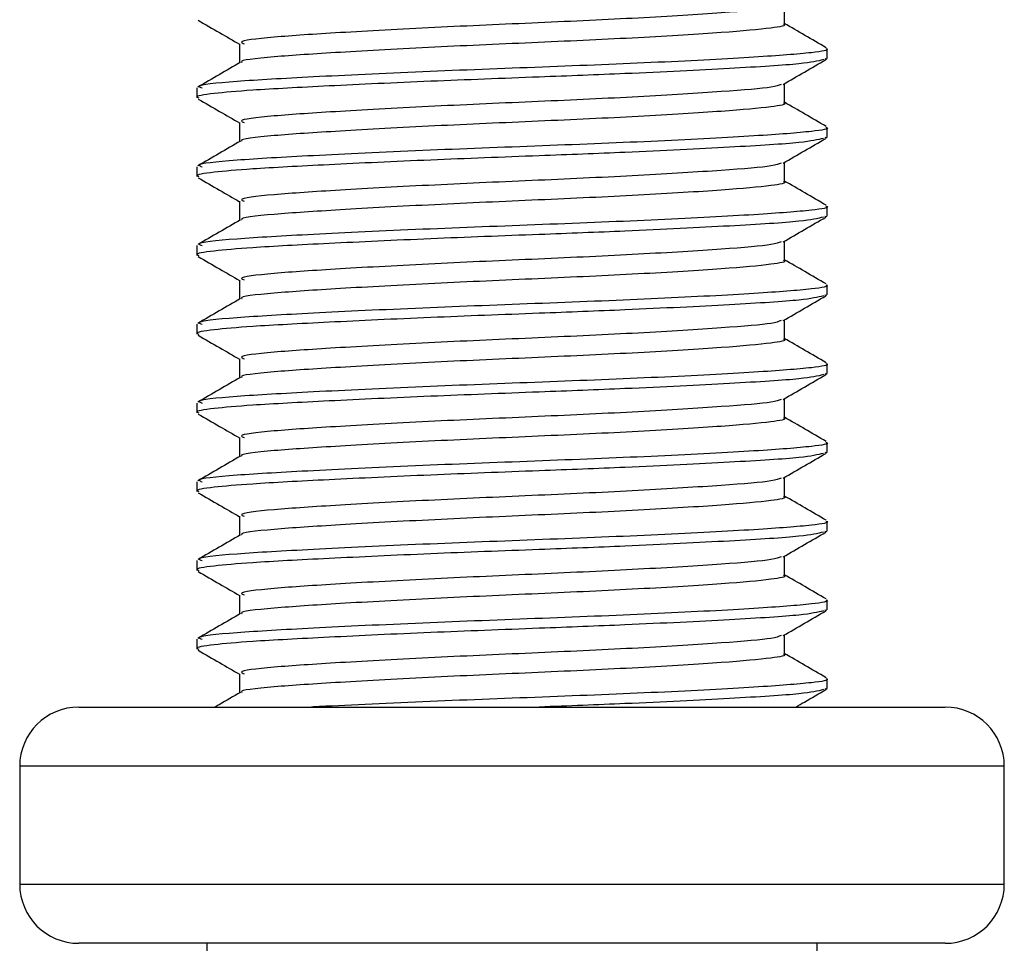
# Model space of a CAD drawing. Header units: millimetres. Extents: x 0 to 420, y 0 to 297.
# Tile 29 of 35: x 277.28 to 278.53, y 208.38 to 209.56. Entities that reach past the tile are written whole.
import ezdxf

# ---------------------------------------------------------------- set-up
doc = ezdxf.new("R2010")
doc.units = ezdxf.units.MM

msp = doc.modelspace()

# ---------------------------------------------------------------- linework, layer by layer
at = {"color": 7, "linetype": 'Continuous', "lineweight": 25}
for p, q in [((278.2493, 209.55057), (278.2493, 209.57495)), ((277.55756, 209.52557), (277.55756, 209.50129)), ((278.30343, 209.50684), (278.30343, 209.51935)), ((278.30071, 209.50684), (278.30309, 209.50617)), ((277.50343, 209.46939), (277.50343, 209.45686)), ((278.2493, 209.45057), (278.2493, 209.47495)), ((277.55756, 209.42557), (277.55756, 209.40129)), ((278.30343, 209.40684), (278.30343, 209.41935)), ((278.30071, 209.40684), (278.30309, 209.40617)), ((277.50343, 209.36939), (277.50343, 209.35686)), ((278.2493, 209.35057), (278.2493, 209.37495)), ((277.55756, 209.32557), (277.55756, 209.30129)), ((278.30343, 209.30684), (278.30343, 209.31935)), ((278.30071, 209.30684), (278.30309, 209.30617)), ((277.50343, 209.26939), (277.50343, 209.25686)), ((278.2493, 209.25057), (278.2493, 209.27495)), ((277.55756, 209.22557), (277.55756, 209.20129)), ((278.30343, 209.20684), (278.30343, 209.21935)), ((278.30071, 209.20684), (278.30309, 209.20617)), ((277.50343, 209.16939), (277.50343, 209.15686)), ((278.2493, 209.15057), (278.2493, 209.17495)), ((277.55756, 209.12557), (277.55756, 209.10129)), ((278.30343, 209.10684), (278.30343, 209.11935)), ((278.30071, 209.10684), (278.30309, 209.10617)), ((277.50343, 209.06939), (277.50343, 209.05686)), ((278.2493, 209.05057), (278.2493, 209.07495)), ((277.55756, 209.02557), (277.55756, 209.00129)), ((278.30343, 209.00684), (278.30343, 209.01935)), ((278.30071, 209.00684), (278.30309, 209.00617)), ((277.50343, 208.96939), (277.50343, 208.95686)), ((278.2493, 208.95057), (278.2493, 208.97495)), ((277.55756, 208.92557), (277.55756, 208.90129)), ((278.30343, 208.90684), (278.30343, 208.91935)), ((278.30071, 208.90684), (278.30309, 208.90617)), ((277.50343, 208.86939), (277.50343, 208.85686)), ((278.2493, 208.85057), (278.2493, 208.87495)), ((277.55756, 208.82557), (277.55756, 208.80129)), ((278.30343, 208.80684), (278.30343, 208.81935)), ((278.30071, 208.80684), (278.30309, 208.80617)), ((277.50343, 208.76939), (277.50343, 208.75686)), ((278.2493, 208.75057), (278.2493, 208.77495)), ((277.55756, 208.72557), (277.55756, 208.70129)), ((278.30343, 208.70684), (278.30343, 208.71935)), ((278.30071, 208.70684), (278.30309, 208.70617)), ((277.35343, 208.68329), (278.45343, 208.68329)), ((277.27843, 208.60829), (277.27843, 208.45829)), ((277.28078, 208.60829), (277.27843, 208.60829)), ((278.52843, 208.60829), (277.28078, 208.60829)), ((278.52843, 208.45829), (278.52843, 208.60829)), ((277.27843, 208.45829), (278.52843, 208.45829)), ((278.45343, 208.38329), (277.35343, 208.38329)), ((277.51593, 208.38329), (277.51593, 208.23329)), ((278.29093, 208.23329), (278.29093, 208.38329))]:
    msp.add_line(p, q, dxfattribs=at)
for centre, start, end in [((277.35343, 208.60829), 90, 180), ((278.45343, 208.60829), 0, 90), ((277.35343, 208.45829), 180, 270), ((278.45343, 208.45829), 270, 0)]:
    msp.add_arc(centre, 0.075, start, end, dxfattribs=at)
for points, knots in [([(278.24497, 209.57401), (278.24194, 209.57282), (278.23365, 209.56958), (278.17366, 209.56486), (278.06882, 209.55815), (277.93759, 209.55217), (277.80198, 209.54628), (277.68072, 209.53955), (277.59576, 209.53397), (277.55474, 209.52905), (277.56159, 209.52627), (277.56323, 209.52561)], [0, 0, 0, 0, 0.0720147, 0.1963527, 0.3258129, 0.4521154, 0.5780097, 0.7075456, 0.8320575, 0.9599935, 1, 1, 1, 1]), ([(277.50497, 209.5554), (277.51402, 209.55016), (277.53155, 209.54001), (277.54908, 209.52986), (277.55756, 209.52495)], [0, 0, 0, 0, 0.5163558, 1, 1, 1, 1]), ([(278.24813, 209.55058), (278.24851, 209.55044), (278.25328, 209.54869), (278.23251, 209.54495), (278.17536, 209.53985), (278.06837, 209.53316), (277.93769, 209.52717), (277.80203, 209.52128), (277.68044, 209.51455), (277.5968, 209.50897), (277.55618, 209.50452), (277.56063, 209.5022), (277.56101, 209.502)], [0, 0, 0, 0, 0.0082578, 0.1034691, 0.2273249, 0.356283, 0.4820958, 0.6075018, 0.7365354, 0.8605644, 0.9880043, 1, 1, 1, 1]), ([(278.30244, 209.52052), (278.29339, 209.52576), (278.27567, 209.53601), (278.25796, 209.54627), (278.2493, 209.55129)], [0, 0, 0, 0, 0.5112595, 1, 1, 1, 1]), ([(278.30203, 209.51935), (278.30249, 209.5192), (278.30803, 209.51745), (278.28402, 209.5137), (278.21792, 209.5086), (278.09418, 209.50191), (277.94307, 209.49592), (277.78608, 209.49003), (277.64587, 209.4833), (277.54763, 209.47772), (277.50021, 209.47282), (277.50808, 209.47004), (277.50993, 209.46939)], [0, 0, 0, 0, 0.0083406, 0.101003, 0.2215465, 0.34705, 0.469496, 0.5915465, 0.7171234, 0.8378352, 0.9618629, 1, 1, 1, 1]), ([(278.2987, 209.50542), (278.29159, 209.50364), (278.27638, 209.49983), (278.18444, 209.49422), (278.0637, 209.48808), (277.92979, 209.48297), (277.7967, 209.47793), (277.66779, 209.47188), (277.57412, 209.4669), (277.52179, 209.46239), (277.50028, 209.45895), (277.50503, 209.45714), (277.50576, 209.45686)], [0, 0, 0, 0, 0.1103215, 0.235792, 0.3649147, 0.4567307, 0.5705852, 0.6879779, 0.8017099, 0.8909074, 0.9831729, 1, 1, 1, 1]), ([(277.55874, 209.50198), (277.54969, 209.49673), (277.53158, 209.48624), (277.51347, 209.47576), (277.50442, 209.47052)], [0, 0, 0, 0, 0.4998987, 1, 1, 1, 1]), ([(278.24759, 209.47396), (278.25664, 209.4792), (278.27473, 209.48968), (278.29284, 209.50016), (278.30189, 209.5054)], [0, 0, 0, 0, 0.4999098, 1, 1, 1, 1]), ([(278.24497, 209.47401), (278.24194, 209.47282), (278.23365, 209.46958), (278.17366, 209.46486), (278.06882, 209.45815), (277.93759, 209.45217), (277.80198, 209.44628), (277.68072, 209.43955), (277.59576, 209.43397), (277.55474, 209.42905), (277.56159, 209.42627), (277.56323, 209.42561)], [0, 0, 0, 0, 0.0720147, 0.1963527, 0.3258129, 0.4521154, 0.5780097, 0.7075456, 0.8320575, 0.9599935, 1, 1, 1, 1]), ([(277.50497, 209.4554), (277.51402, 209.45016), (277.53155, 209.44001), (277.54908, 209.42986), (277.55756, 209.42495)], [0, 0, 0, 0, 0.5163558, 1, 1, 1, 1]), ([(278.24813, 209.45058), (278.24851, 209.45044), (278.25328, 209.44869), (278.23251, 209.44495), (278.17536, 209.43985), (278.06837, 209.43316), (277.93769, 209.42717), (277.80203, 209.42128), (277.68044, 209.41455), (277.5968, 209.40897), (277.55618, 209.40452), (277.56063, 209.4022), (277.56101, 209.402)], [0, 0, 0, 0, 0.0082578, 0.1034691, 0.2273249, 0.356283, 0.4820958, 0.6075018, 0.7365354, 0.8605644, 0.9880043, 1, 1, 1, 1]), ([(278.30244, 209.42052), (278.29339, 209.42576), (278.27567, 209.43601), (278.25796, 209.44627), (278.2493, 209.45129)], [0, 0, 0, 0, 0.5112595, 1, 1, 1, 1]), ([(278.30203, 209.41935), (278.30249, 209.4192), (278.30803, 209.41745), (278.28402, 209.4137), (278.21792, 209.4086), (278.09418, 209.40191), (277.94307, 209.39592), (277.78608, 209.39003), (277.64587, 209.3833), (277.54763, 209.37772), (277.50021, 209.37282), (277.50808, 209.37004), (277.50993, 209.36939)], [0, 0, 0, 0, 0.0083406, 0.101003, 0.2215465, 0.34705, 0.469496, 0.5915465, 0.7171234, 0.8378352, 0.9618629, 1, 1, 1, 1]), ([(278.2987, 209.40542), (278.29159, 209.40364), (278.27638, 209.39983), (278.18444, 209.39422), (278.0637, 209.38808), (277.92979, 209.38297), (277.7967, 209.37793), (277.66779, 209.37188), (277.57412, 209.3669), (277.52179, 209.36239), (277.50028, 209.35895), (277.50503, 209.35714), (277.50576, 209.35686)], [0, 0, 0, 0, 0.1103215, 0.235792, 0.3649147, 0.4567307, 0.5705852, 0.6879779, 0.8017099, 0.8909074, 0.9831729, 1, 1, 1, 1]), ([(277.55874, 209.40198), (277.54969, 209.39673), (277.53158, 209.38624), (277.51347, 209.37576), (277.50442, 209.37052)], [0, 0, 0, 0, 0.4998987, 1, 1, 1, 1]), ([(278.24759, 209.37396), (278.25664, 209.3792), (278.27473, 209.38968), (278.29284, 209.40016), (278.30189, 209.4054)], [0, 0, 0, 0, 0.4999098, 1, 1, 1, 1]), ([(278.24497, 209.37401), (278.24194, 209.37282), (278.23365, 209.36958), (278.17366, 209.36486), (278.06882, 209.35815), (277.93759, 209.35217), (277.80198, 209.34628), (277.68072, 209.33955), (277.59576, 209.33397), (277.55474, 209.32905), (277.56159, 209.32627), (277.56323, 209.32561)], [0, 0, 0, 0, 0.0720147, 0.1963527, 0.3258129, 0.4521154, 0.5780097, 0.7075456, 0.8320575, 0.9599935, 1, 1, 1, 1]), ([(277.50497, 209.3554), (277.51402, 209.35016), (277.53155, 209.34001), (277.54908, 209.32986), (277.55756, 209.32495)], [0, 0, 0, 0, 0.5163558, 1, 1, 1, 1]), ([(278.24813, 209.35058), (278.24851, 209.35044), (278.25328, 209.34869), (278.23251, 209.34495), (278.17536, 209.33985), (278.06837, 209.33316), (277.93769, 209.32717), (277.80203, 209.32128), (277.68044, 209.31455), (277.5968, 209.30897), (277.55618, 209.30452), (277.56063, 209.3022), (277.56101, 209.302)], [0, 0, 0, 0, 0.0082578, 0.1034691, 0.2273249, 0.356283, 0.4820958, 0.6075018, 0.7365354, 0.8605644, 0.9880043, 1, 1, 1, 1]), ([(278.30244, 209.32052), (278.29339, 209.32576), (278.27567, 209.33601), (278.25796, 209.34627), (278.2493, 209.35129)], [0, 0, 0, 0, 0.5112595, 1, 1, 1, 1]), ([(278.30203, 209.31935), (278.30249, 209.3192), (278.30803, 209.31745), (278.28402, 209.3137), (278.21792, 209.3086), (278.09418, 209.30191), (277.94307, 209.29592), (277.78608, 209.29003), (277.64587, 209.2833), (277.54763, 209.27772), (277.50021, 209.27282), (277.50808, 209.27004), (277.50993, 209.26939)], [0, 0, 0, 0, 0.0083406, 0.101003, 0.2215465, 0.34705, 0.469496, 0.5915465, 0.7171234, 0.8378352, 0.9618629, 1, 1, 1, 1]), ([(278.2987, 209.30542), (278.29159, 209.30364), (278.27638, 209.29983), (278.18444, 209.29422), (278.0637, 209.28808), (277.92979, 209.28297), (277.7967, 209.27793), (277.66779, 209.27188), (277.57412, 209.2669), (277.52179, 209.26239), (277.50028, 209.25895), (277.50503, 209.25714), (277.50576, 209.25686)], [0, 0, 0, 0, 0.1103215, 0.235792, 0.3649147, 0.4567307, 0.5705852, 0.6879779, 0.8017099, 0.8909074, 0.9831729, 1, 1, 1, 1]), ([(277.55874, 209.30198), (277.54969, 209.29673), (277.53158, 209.28624), (277.51347, 209.27576), (277.50442, 209.27052)], [0, 0, 0, 0, 0.4998987, 1, 1, 1, 1]), ([(278.24759, 209.27396), (278.25664, 209.2792), (278.27473, 209.28968), (278.29284, 209.30016), (278.30189, 209.3054)], [0, 0, 0, 0, 0.4999098, 1, 1, 1, 1]), ([(278.24497, 209.27401), (278.24194, 209.27282), (278.23365, 209.26958), (278.17366, 209.26486), (278.06882, 209.25815), (277.93759, 209.25217), (277.80198, 209.24628), (277.68072, 209.23955), (277.59576, 209.23397), (277.55474, 209.22905), (277.56159, 209.22627), (277.56323, 209.22561)], [0, 0, 0, 0, 0.0720147, 0.1963527, 0.3258129, 0.4521154, 0.5780097, 0.7075456, 0.8320575, 0.9599935, 1, 1, 1, 1]), ([(277.50497, 209.2554), (277.51402, 209.25016), (277.53155, 209.24001), (277.54908, 209.22986), (277.55756, 209.22495)], [0, 0, 0, 0, 0.5163558, 1, 1, 1, 1]), ([(278.24813, 209.25058), (278.24851, 209.25044), (278.25328, 209.24869), (278.23251, 209.24495), (278.17536, 209.23985), (278.06837, 209.23316), (277.93769, 209.22717), (277.80203, 209.22128), (277.68044, 209.21455), (277.5968, 209.20897), (277.55618, 209.20452), (277.56063, 209.2022), (277.56101, 209.202)], [0, 0, 0, 0, 0.0082578, 0.1034691, 0.2273249, 0.356283, 0.4820958, 0.6075018, 0.7365354, 0.8605644, 0.9880043, 1, 1, 1, 1]), ([(278.30244, 209.22052), (278.29339, 209.22576), (278.27567, 209.23601), (278.25796, 209.24627), (278.2493, 209.25129)], [0, 0, 0, 0, 0.51125952, 1, 1, 1, 1]), ([(278.30203, 209.21935), (278.30249, 209.2192), (278.30803, 209.21745), (278.28402, 209.2137), (278.21792, 209.2086), (278.09418, 209.20191), (277.94307, 209.19592), (277.78608, 209.19003), (277.64587, 209.1833), (277.54763, 209.17772), (277.50021, 209.17282), (277.50808, 209.17004), (277.50993, 209.16939)], [0, 0, 0, 0, 0.0083406, 0.101003, 0.2215465, 0.34705, 0.469496, 0.5915465, 0.7171234, 0.8378352, 0.9618629, 1, 1, 1, 1]), ([(278.2987, 209.20542), (278.29159, 209.20364), (278.27638, 209.19983), (278.18444, 209.19422), (278.0637, 209.18808), (277.92979, 209.18297), (277.7967, 209.17793), (277.66779, 209.17188), (277.57412, 209.1669), (277.52179, 209.16239), (277.50028, 209.15895), (277.50503, 209.15714), (277.50576, 209.15686)], [0, 0, 0, 0, 0.1103215, 0.235792, 0.3649147, 0.4567307, 0.5705852, 0.6879779, 0.8017099, 0.8909074, 0.9831729, 1, 1, 1, 1]), ([(277.55874, 209.20198), (277.54969, 209.19673), (277.53158, 209.18624), (277.51347, 209.17576), (277.50442, 209.17052)], [0, 0, 0, 0, 0.4998987, 1, 1, 1, 1]), ([(278.24759, 209.17396), (278.25664, 209.1792), (278.27473, 209.18968), (278.29284, 209.20016), (278.30189, 209.2054)], [0, 0, 0, 0, 0.4999098, 1, 1, 1, 1]), ([(278.24497, 209.17401), (278.24194, 209.17282), (278.23365, 209.16958), (278.17366, 209.16486), (278.06882, 209.15815), (277.93759, 209.15217), (277.80198, 209.14628), (277.68072, 209.13955), (277.59576, 209.13397), (277.55474, 209.12905), (277.56159, 209.12627), (277.56323, 209.12561)], [0, 0, 0, 0, 0.07201471, 0.19635274, 0.32581288, 0.45211544, 0.57800969, 0.70754555, 0.83205746, 0.95999345, 1, 1, 1, 1]), ([(277.50497, 209.1554), (277.51402, 209.15016), (277.53155, 209.14001), (277.54908, 209.12986), (277.55756, 209.12495)], [0, 0, 0, 0, 0.5163558, 1, 1, 1, 1]), ([(278.24813, 209.15058), (278.24851, 209.15044), (278.25328, 209.14869), (278.23251, 209.14495), (278.17536, 209.13985), (278.06837, 209.13316), (277.93769, 209.12717), (277.80203, 209.12128), (277.68044, 209.11455), (277.5968, 209.10897), (277.55618, 209.10452), (277.56063, 209.1022), (277.56101, 209.102)], [0, 0, 0, 0, 0.00825778, 0.10346905, 0.22732491, 0.35628301, 0.48209578, 0.60750183, 0.73653536, 0.86056442, 0.9880043, 1, 1, 1, 1]), ([(278.30244, 209.12052), (278.29339, 209.12576), (278.27567, 209.13601), (278.25796, 209.14627), (278.2493, 209.15129)], [0, 0, 0, 0, 0.5112595, 1, 1, 1, 1]), ([(278.30203, 209.11935), (278.30249, 209.1192), (278.30803, 209.11745), (278.28402, 209.1137), (278.21792, 209.1086), (278.09418, 209.10191), (277.94307, 209.09592), (277.78608, 209.09003), (277.64587, 209.0833), (277.54763, 209.07772), (277.50021, 209.07282), (277.50808, 209.07004), (277.50993, 209.06939)], [0, 0, 0, 0, 0.0083406, 0.101003, 0.2215465, 0.34705, 0.469496, 0.5915465, 0.7171234, 0.8378352, 0.9618629, 1, 1, 1, 1]), ([(278.2987, 209.10542), (278.29159, 209.10364), (278.27638, 209.09983), (278.18444, 209.09422), (278.0637, 209.08808), (277.92979, 209.08297), (277.7967, 209.07793), (277.66779, 209.07188), (277.57412, 209.0669), (277.52179, 209.06239), (277.50028, 209.05895), (277.50503, 209.05714), (277.50576, 209.05686)], [0, 0, 0, 0, 0.1103215, 0.235792, 0.3649147, 0.4567307, 0.5705852, 0.6879779, 0.8017099, 0.8909074, 0.9831729, 1, 1, 1, 1]), ([(277.55874, 209.10198), (277.54969, 209.09673), (277.53158, 209.08624), (277.51347, 209.07576), (277.50442, 209.07052)], [0, 0, 0, 0, 0.4998987, 1, 1, 1, 1]), ([(278.24759, 209.07396), (278.25664, 209.0792), (278.27473, 209.08968), (278.29284, 209.10016), (278.30189, 209.1054)], [0, 0, 0, 0, 0.4999098, 1, 1, 1, 1]), ([(278.24497, 209.07401), (278.24194, 209.07282), (278.23365, 209.06958), (278.17366, 209.06486), (278.06882, 209.05815), (277.93759, 209.05217), (277.80198, 209.04628), (277.68072, 209.03955), (277.59576, 209.03397), (277.55474, 209.02905), (277.56159, 209.02627), (277.56323, 209.02561)], [0, 0, 0, 0, 0.0720147, 0.1963527, 0.3258129, 0.4521154, 0.5780097, 0.7075456, 0.8320575, 0.9599935, 1, 1, 1, 1]), ([(277.50497, 209.0554), (277.51402, 209.05016), (277.53155, 209.04001), (277.54908, 209.02986), (277.55756, 209.02495)], [0, 0, 0, 0, 0.5163558, 1, 1, 1, 1]), ([(278.24813, 209.05058), (278.24851, 209.05044), (278.25328, 209.04869), (278.23251, 209.04495), (278.17536, 209.03985), (278.06837, 209.03316), (277.93769, 209.02717), (277.80203, 209.02128), (277.68044, 209.01455), (277.5968, 209.00897), (277.55618, 209.00452), (277.56063, 209.0022), (277.56101, 209.002)], [0, 0, 0, 0, 0.0082578, 0.1034691, 0.2273249, 0.356283, 0.4820958, 0.6075018, 0.7365354, 0.8605644, 0.9880043, 1, 1, 1, 1]), ([(278.30244, 209.02052), (278.29339, 209.02576), (278.27567, 209.03601), (278.25796, 209.04627), (278.2493, 209.05129)], [0, 0, 0, 0, 0.5112595, 1, 1, 1, 1]), ([(278.30203, 209.01935), (278.30249, 209.0192), (278.30803, 209.01745), (278.28402, 209.0137), (278.21792, 209.0086), (278.09418, 209.00191), (277.94307, 208.99592), (277.78608, 208.99003), (277.64587, 208.9833), (277.54763, 208.97772), (277.50021, 208.97282), (277.50808, 208.97004), (277.50993, 208.96939)], [0, 0, 0, 0, 0.0083406, 0.101003, 0.2215465, 0.34705, 0.469496, 0.5915465, 0.7171234, 0.8378352, 0.9618629, 1, 1, 1, 1]), ([(278.2987, 209.00542), (278.29159, 209.00364), (278.27638, 208.99983), (278.18444, 208.99422), (278.0637, 208.98808), (277.92979, 208.98297), (277.7967, 208.97793), (277.66779, 208.97188), (277.57412, 208.9669), (277.52179, 208.96239), (277.50028, 208.95895), (277.50503, 208.95714), (277.50576, 208.95686)], [0, 0, 0, 0, 0.1103215, 0.235792, 0.3649147, 0.4567307, 0.5705852, 0.6879779, 0.8017099, 0.8909074, 0.9831729, 1, 1, 1, 1]), ([(277.55874, 209.00198), (277.54969, 208.99673), (277.53158, 208.98624), (277.51347, 208.97576), (277.50442, 208.97052)], [0, 0, 0, 0, 0.4998987, 1, 1, 1, 1]), ([(278.24759, 208.97396), (278.25664, 208.9792), (278.27473, 208.98968), (278.29284, 209.00016), (278.30189, 209.0054)], [0, 0, 0, 0, 0.4999098, 1, 1, 1, 1]), ([(278.24497, 208.97401), (278.24194, 208.97282), (278.23365, 208.96958), (278.17366, 208.96486), (278.06882, 208.95815), (277.93759, 208.95217), (277.80198, 208.94628), (277.68072, 208.93955), (277.59576, 208.93397), (277.55474, 208.92905), (277.56159, 208.92627), (277.56323, 208.92561)], [0, 0, 0, 0, 0.0720147, 0.1963527, 0.3258129, 0.4521154, 0.5780097, 0.7075456, 0.8320575, 0.9599935, 1, 1, 1, 1]), ([(277.50497, 208.9554), (277.51402, 208.95016), (277.53155, 208.94001), (277.54908, 208.92986), (277.55756, 208.92495)], [0, 0, 0, 0, 0.5163558, 1, 1, 1, 1]), ([(278.24813, 208.95058), (278.24851, 208.95044), (278.25328, 208.94869), (278.23251, 208.94495), (278.17536, 208.93985), (278.06837, 208.93316), (277.93769, 208.92717), (277.80203, 208.92128), (277.68044, 208.91455), (277.5968, 208.90897), (277.55618, 208.90452), (277.56063, 208.9022), (277.56101, 208.902)], [0, 0, 0, 0, 0.00825778, 0.10346905, 0.22732491, 0.35628301, 0.48209578, 0.60750183, 0.73653536, 0.86056442, 0.9880043, 1, 1, 1, 1]), ([(278.30244, 208.92052), (278.29339, 208.92576), (278.27567, 208.93601), (278.25796, 208.94627), (278.2493, 208.95129)], [0, 0, 0, 0, 0.5112595, 1, 1, 1, 1]), ([(278.30203, 208.91935), (278.30249, 208.9192), (278.30803, 208.91745), (278.28402, 208.9137), (278.21792, 208.9086), (278.09418, 208.90191), (277.94307, 208.89592), (277.78608, 208.89003), (277.64587, 208.8833), (277.54763, 208.87772), (277.50021, 208.87282), (277.50808, 208.87004), (277.50993, 208.86939)], [0, 0, 0, 0, 0.00834062, 0.10100303, 0.22154645, 0.34705005, 0.46949598, 0.59154649, 0.71712341, 0.83783522, 0.96186295, 1, 1, 1, 1]), ([(278.2987, 208.90542), (278.29159, 208.90364), (278.27638, 208.89983), (278.18444, 208.89422), (278.0637, 208.88808), (277.92979, 208.88297), (277.7967, 208.87793), (277.66779, 208.87188), (277.57412, 208.8669), (277.52179, 208.86239), (277.50028, 208.85895), (277.50503, 208.85714), (277.50576, 208.85686)], [0, 0, 0, 0, 0.1103215, 0.235792, 0.3649147, 0.4567307, 0.5705852, 0.6879779, 0.8017099, 0.8909074, 0.9831729, 1, 1, 1, 1]), ([(277.55874, 208.90198), (277.54969, 208.89673), (277.53158, 208.88624), (277.51347, 208.87576), (277.50442, 208.87052)], [0, 0, 0, 0, 0.4998987, 1, 1, 1, 1]), ([(278.24759, 208.87396), (278.25664, 208.8792), (278.27473, 208.88968), (278.29284, 208.90016), (278.30189, 208.9054)], [0, 0, 0, 0, 0.4999098, 1, 1, 1, 1]), ([(278.24497, 208.87401), (278.24194, 208.87282), (278.23365, 208.86958), (278.17366, 208.86486), (278.06882, 208.85815), (277.93759, 208.85217), (277.80198, 208.84628), (277.68072, 208.83955), (277.59576, 208.83397), (277.55474, 208.82905), (277.56159, 208.82627), (277.56323, 208.82561)], [0, 0, 0, 0, 0.0720147, 0.1963527, 0.3258129, 0.4521154, 0.5780097, 0.7075456, 0.8320575, 0.9599935, 1, 1, 1, 1]), ([(277.50497, 208.8554), (277.51402, 208.85016), (277.53155, 208.84001), (277.54908, 208.82986), (277.55756, 208.82495)], [0, 0, 0, 0, 0.5163558, 1, 1, 1, 1]), ([(278.24813, 208.85058), (278.24851, 208.85044), (278.25328, 208.84869), (278.23251, 208.84495), (278.17536, 208.83985), (278.06837, 208.83316), (277.93769, 208.82717), (277.80203, 208.82128), (277.68044, 208.81455), (277.5968, 208.80897), (277.55618, 208.80452), (277.56063, 208.8022), (277.56101, 208.802)], [0, 0, 0, 0, 0.0082578, 0.1034691, 0.2273249, 0.356283, 0.4820958, 0.6075018, 0.7365354, 0.8605644, 0.9880043, 1, 1, 1, 1]), ([(278.30244, 208.82052), (278.29339, 208.82576), (278.27567, 208.83601), (278.25796, 208.84627), (278.2493, 208.85129)], [0, 0, 0, 0, 0.5112595, 1, 1, 1, 1]), ([(278.30203, 208.81935), (278.30249, 208.8192), (278.30803, 208.81745), (278.28402, 208.8137), (278.21792, 208.8086), (278.09418, 208.80191), (277.94307, 208.79592), (277.78608, 208.79003), (277.64587, 208.7833), (277.54763, 208.77772), (277.50021, 208.77282), (277.50808, 208.77004), (277.50993, 208.76939)], [0, 0, 0, 0, 0.00834062, 0.10100303, 0.22154645, 0.34705005, 0.46949598, 0.59154649, 0.71712341, 0.83783522, 0.96186295, 1, 1, 1, 1]), ([(278.2987, 208.80542), (278.29159, 208.80364), (278.27638, 208.79983), (278.18444, 208.79422), (278.0637, 208.78808), (277.92979, 208.78297), (277.7967, 208.77793), (277.66779, 208.77188), (277.57412, 208.7669), (277.52179, 208.76239), (277.50028, 208.75895), (277.50503, 208.75714), (277.50576, 208.75686)], [0, 0, 0, 0, 0.1103215, 0.235792, 0.3649147, 0.4567307, 0.5705852, 0.6879779, 0.8017099, 0.8909074, 0.9831729, 1, 1, 1, 1]), ([(277.55874, 208.80198), (277.54969, 208.79673), (277.53158, 208.78624), (277.51347, 208.77576), (277.50442, 208.77052)], [0, 0, 0, 0, 0.4998987, 1, 1, 1, 1]), ([(278.24759, 208.77396), (278.25664, 208.7792), (278.27473, 208.78968), (278.29284, 208.80016), (278.30189, 208.8054)], [0, 0, 0, 0, 0.4999098, 1, 1, 1, 1]), ([(278.24497, 208.77401), (278.24194, 208.77282), (278.23365, 208.76958), (278.17366, 208.76486), (278.06882, 208.75815), (277.93759, 208.75217), (277.80198, 208.74628), (277.68072, 208.73955), (277.59576, 208.73397), (277.55474, 208.72905), (277.56159, 208.72627), (277.56323, 208.72561)], [0, 0, 0, 0, 0.0720147, 0.1963527, 0.3258129, 0.4521154, 0.5780097, 0.7075456, 0.8320575, 0.9599935, 1, 1, 1, 1]), ([(277.50497, 208.7554), (277.51402, 208.75016), (277.53155, 208.74001), (277.54908, 208.72986), (277.55756, 208.72495)], [0, 0, 0, 0, 0.5163558, 1, 1, 1, 1]), ([(278.24813, 208.75058), (278.24851, 208.75044), (278.25328, 208.74869), (278.23251, 208.74495), (278.17536, 208.73985), (278.06837, 208.73316), (277.93769, 208.72717), (277.80203, 208.72128), (277.68044, 208.71455), (277.5968, 208.70897), (277.55618, 208.70452), (277.56063, 208.7022), (277.56101, 208.702)], [0, 0, 0, 0, 0.0082578, 0.1034691, 0.2273249, 0.356283, 0.4820958, 0.6075018, 0.7365354, 0.8605644, 0.9880043, 1, 1, 1, 1]), ([(278.30244, 208.72052), (278.29339, 208.72576), (278.27567, 208.73601), (278.25796, 208.74627), (278.2493, 208.75129)], [0, 0, 0, 0, 0.51125952, 1, 1, 1, 1]), ([(278.30203, 208.71935), (278.30249, 208.7192), (278.30803, 208.71745), (278.28402, 208.7137), (278.21792, 208.7086), (278.09417, 208.7019), (277.94309, 208.69593), (277.78601, 208.69002), (277.69101, 208.68549), (277.64979, 208.68333), (277.64898, 208.68329)], [0, 0, 0, 0, 0.0115901, 0.1403541, 0.3078616, 0.4822618, 0.652413, 0.8220147, 0.9965168, 1, 1, 1, 1]), ([(277.55874, 208.70198), (277.54969, 208.69673), (277.53894, 208.6905), (277.52818, 208.68428), (277.52648, 208.68329)], [0, 0, 0, 0, 0.8418497, 1, 1, 1, 1]), ([(278.2987, 208.70542), (278.29159, 208.70364), (278.27639, 208.69983), (278.18439, 208.69422), (278.06389, 208.68808), (277.97504, 208.6847), (277.93811, 208.68329)], [0, 0, 0, 0, 0.241546, 0.5162603, 0.7989712, 1, 1, 1, 1]), ([(278.26371, 208.68329), (278.26738, 208.68542), (278.28011, 208.69279), (278.29284, 208.70016), (278.30189, 208.7054)], [0, 0, 0, 0, 0.2887283, 1, 1, 1, 1])]:
    msp.add_open_spline(points, degree=3, knots=knots, dxfattribs=at)

doc.saveas('drawing.dxf')
